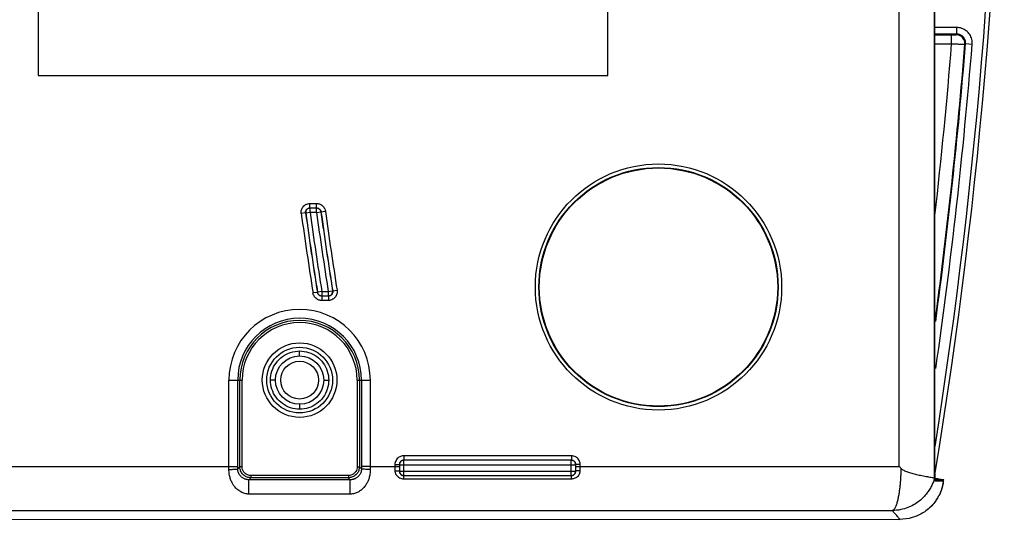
# Model space of a CAD drawing. Header units: inches. Extents: x 0 to 34, y 0 to 22.
# Tile 11 of 41: x 17.5 to 19.7, y 3 to 4.2. Entities that reach past the tile are written whole.
import ezdxf

# ---------------------------------------------------------------- set-up
doc = ezdxf.new("R2010")
doc.units = ezdxf.units.IN
doc.header["$LTSCALE"] = 1.87
doc.header["$MEASUREMENT"] = 0
doc.layers.get('0').update_dxf_attribs({"linetype": 'CONTINUOUS'})

msp = doc.modelspace()

# ---------------------------------------------------------------- linework, layer by layer
at = {"color": 7, "linetype": 'CONTINUOUS'}
for p, q in [((17.5145, 6.0905), (17.5145, 4.05)), ((17.5148, 6.0903), (17.5148, 4.0503)), ((18.8048, 4.0503), (18.8048, 6.0903)), ((18.805, 4.05), (18.8051, 6.0905)), ((19.4653, 3.1634), (19.4653, 4.9641)), ((19.5452, 3.1372), (19.5452, 4.8565)), ((19.5457, 3.1761), (19.5457, 4.8565)), ((19.5956, 4.1588), (19.5457, 4.1588)), ((19.5956, 4.1438), (19.5956, 4.1588)), ((19.5956, 4.1438), (19.5457, 4.1438)), ((19.5457, 4.1421), (19.5839, 4.1421)), ((19.5839, 4.1221), (19.5839, 4.1421)), ((19.594, 4.1423), (19.5956, 4.1438)), ((19.5457, 4.1221), (19.5839, 4.1221)), ((19.6139, 4.1207), (19.6155, 4.1222)), ((19.6155, 4.1222), (19.6304, 4.121)), ((17.5145, 4.05), (17.5148, 4.0503)), ((17.5145, 4.05), (18.805, 4.05)), ((17.5148, 4.0503), (18.8048, 4.0503)), ((18.805, 4.05), (18.8048, 4.0503)), ((18.1303, 3.7597), (18.1453, 3.7597)), ((18.1303, 3.7497), (18.1303, 3.7597)), ((18.1451, 3.7494), (18.1306, 3.7494)), ((18.1306, 3.7394), (18.1306, 3.7494)), ((18.1451, 3.7394), (18.1451, 3.7494)), ((18.1453, 3.7497), (18.1453, 3.7597)), ((18.1204, 3.7383), (18.1105, 3.737)), ((18.1207, 3.7381), (18.1204, 3.7383)), ((18.1306, 3.7394), (18.1207, 3.7381)), ((18.1451, 3.7394), (18.1306, 3.7394)), ((18.1451, 3.7394), (18.155, 3.7408)), ((18.155, 3.7408), (18.1552, 3.7411)), ((18.1552, 3.7411), (18.1651, 3.7424)), ((18.147, 3.5583), (18.1371, 3.5568)), ((18.1472, 3.5586), (18.147, 3.5583)), ((18.1571, 3.5601), (18.1472, 3.5586)), ((18.1569, 3.5499), (18.1569, 3.5399)), ((18.1571, 3.5601), (18.1716, 3.5601)), ((18.1571, 3.5601), (18.1571, 3.5501)), ((18.1571, 3.5501), (18.1716, 3.5501)), ((18.1716, 3.5601), (18.1815, 3.5617)), ((18.1716, 3.5601), (18.1716, 3.5501)), ((18.1719, 3.5499), (18.1719, 3.5399)), ((18.1815, 3.5617), (18.1818, 3.5614)), ((18.1818, 3.5614), (18.1916, 3.563)), ((18.1719, 3.5399), (18.1569, 3.5399)), ((18.1068, 3.414), (18.1068, 3.4253)), ((17.9466, 3.3593), (17.9764, 3.3593)), ((17.9466, 3.1568), (17.9466, 3.3593)), ((17.9666, 3.1634), (17.9666, 3.3593)), ((17.9714, 3.1629), (17.9714, 3.3593)), ((17.9764, 3.1629), (17.9764, 3.3593)), ((18.0521, 3.3593), (18.0408, 3.3593)), ((18.1615, 3.3593), (18.1728, 3.3593)), ((18.2372, 3.3593), (18.2669, 3.3593)), ((18.2372, 3.3593), (18.2372, 3.1629)), ((18.2422, 3.3593), (18.2422, 3.1629)), ((18.2469, 3.3593), (18.2469, 3.1634)), ((18.2669, 3.3593), (18.2669, 3.1568)), ((18.1068, 3.3046), (18.1068, 3.2933)), ((18.3227, 3.1677), (18.3327, 3.1677)), ((18.3227, 3.1677), (18.3227, 3.1538)), ((18.333, 3.1674), (18.7323, 3.1674)), ((18.333, 3.1674), (18.333, 3.1531)), ((18.7225, 3.1877), (18.3427, 3.1877)), ((18.3427, 3.1877), (18.3427, 3.1777)), ((18.7223, 3.1774), (18.343, 3.1774)), ((18.343, 3.1431), (18.343, 3.1774)), ((18.7223, 3.1431), (18.7223, 3.1774)), ((18.7225, 3.1877), (18.7225, 3.1777)), ((18.7323, 3.1531), (18.7323, 3.1674)), ((18.7425, 3.1677), (18.7325, 3.1677)), ((18.7425, 3.1538), (18.7425, 3.1677)), ((16.3696, 3.1634), (17.9666, 3.1634)), ((17.9666, 3.1581), (17.9714, 3.1629)), ((17.9764, 3.1629), (17.9714, 3.1629)), ((18.2372, 3.1629), (18.2422, 3.1629)), ((18.2469, 3.1581), (18.2422, 3.1629)), ((18.2669, 3.1634), (18.2469, 3.1634)), ((18.2669, 3.1634), (18.3227, 3.1634)), ((18.3227, 3.1634), (18.3327, 3.1634)), ((18.333, 3.1531), (18.7323, 3.1531)), ((18.7325, 3.1634), (19.4653, 3.1634)), ((17.9919, 3.1334), (17.9964, 3.1379)), ((18.2216, 3.1334), (17.9919, 3.1334)), ((17.9919, 3.1009), (17.9919, 3.1334)), ((18.2172, 3.1429), (17.9964, 3.1429)), ((17.9964, 3.1429), (17.9964, 3.1379)), ((18.2172, 3.1379), (17.9964, 3.1379)), ((18.2172, 3.1429), (18.2172, 3.1379)), ((18.2216, 3.1334), (18.2172, 3.1379)), ((18.2216, 3.1009), (18.2216, 3.1334)), ((18.3427, 3.1356), (18.3427, 3.1428)), ((18.3427, 3.1356), (18.7226, 3.1356)), ((18.343, 3.1431), (18.7223, 3.1431)), ((18.7226, 3.1356), (18.7226, 3.1428)), ((19.5662, 3.1329), (19.5462, 3.1329)), ((19.5462, 3.1311), (19.5658, 3.1307)), ((18.2216, 3.1009), (17.9919, 3.1009)), ((13.1967, 3.0635), (19.4497, 3.0635)), ((13.1799, 3.0437), (19.4666, 3.0436))]:
    msp.add_line(p, q, dxfattribs=at)
for centre, radius in [((18.9198, 3.5703), 0.279), ((18.9198, 3.5703), 0.271), ((18.9198, 3.5703), 0.27), ((18.1068, 3.3593), 0.0845), ((18.1068, 3.3593), 0.0745), ((18.1068, 3.3593), 0.0547), ((18.1068, 3.3593), 0.0429)]:
    msp.add_circle(centre, radius, dxfattribs=at)
for centre, radius, start, end in [((7.8208, 5.0703), 11.8824, 350.69529, 9.30422), ((7.8208, 5.0703), 11.8724, 350.98005, 9.01772), ((7.8208, 5.0703), 11.8013, 353.49286, 355.39154), ((7.8208, 5.0703), 11.8313, 352.37586, 355.39628), ((7.8208, 5.0703), 11.8327, 352.33394, 355.40397), ((7.8208, 5.0703), 11.8477, 351.82671, 355.40397), ((27.7638, 5.0702), 9.7449, 187.86377, 188.93476), ((27.7638, 5.0702), 9.7349, 187.86377, 188.93476), ((27.7638, 5.0702), 9.7347, 187.86555, 188.93343), ((27.7638, 5.0702), 9.7247, 187.86555, 188.93343), ((27.7638, 5.0702), 9.7103, 187.87721, 188.9467), ((27.7638, 5.0702), 9.7003, 187.87721, 188.9467), ((27.7638, 5.0702), 9.7001, 187.87586, 188.94851), ((27.7638, 5.0702), 9.6901, 187.87586, 188.94851), ((18.1068, 3.3593), 0.1602, 359.9998, 179.9998), ((18.1068, 3.3593), 0.1402, 359.9998, 179.9998), ((18.1068, 3.3593), 0.1354, 359.9998, 179.9998), ((18.1068, 3.3593), 0.1304, 359.9998, 179.9998), ((7.8207, 5.0703), 11.9041, 350.60573, 350.62274), ((7.8208, 5.0703), 11.9041, 350.60573, 350.63355)]:
    msp.add_arc(centre, radius, start, end, dxfattribs=at)
for points, knots in [([(19.6304, 4.121), (19.6307, 4.1248), (19.6301, 4.1326), (19.6253, 4.1433), (19.6174, 4.1519), (19.6071, 4.1575), (19.5994, 4.1588), (19.5956, 4.1588)], [0, 0, 0, 0, 0.200661, 0.400286, 0.599989, 0.799507, 1, 1, 1, 1]), ([(19.5839, 4.1421), (19.5844, 4.1421), (19.5852, 4.1421), (19.5865, 4.1421), (19.5878, 4.1421), (19.5891, 4.1422), (19.5904, 4.1422), (19.5916, 4.1422), (19.5927, 4.1422), (19.5934, 4.1423), (19.5939, 4.1422), (19.594, 4.1423)], [0, 0, 0, 0, 0.129427, 0.255404, 0.381808, 0.510865, 0.642348, 0.771368, 0.885344, 0.966767, 1, 1, 1, 1]), ([(19.6139, 4.1207), (19.6142, 4.1243), (19.6127, 4.1318), (19.605, 4.1402), (19.5976, 4.1423), (19.594, 4.1423)], [0, 0, 0, 0, 0.333323, 0.666677, 1, 1, 1, 1]), ([(19.6155, 4.1222), (19.6157, 4.1243), (19.6153, 4.1288), (19.6126, 4.1349), (19.608, 4.1398), (19.6022, 4.143), (19.5977, 4.1438), (19.5956, 4.1438)], [0, 0, 0, 0, 0.200319, 0.400077, 0.599944, 0.799638, 1, 1, 1, 1]), ([(19.5839, 4.1221), (19.5852, 4.1221), (19.5878, 4.1219), (19.5916, 4.1217), (19.5954, 4.1215), (19.5993, 4.1213), (19.6032, 4.1211), (19.6069, 4.121), (19.6102, 4.1208), (19.6124, 4.1208), (19.6136, 4.1206), (19.6139, 4.1207)], [0, 0, 0, 0, 0.129598, 0.255733, 0.382269, 0.51143, 0.642988, 0.772058, 0.886015, 0.967269, 1, 1, 1, 1]), ([(18.1117, 3.7468), (18.1122, 3.7482), (18.1135, 3.7508), (18.1165, 3.7544), (18.1204, 3.7573), (18.1236, 3.7586), (18.1252, 3.759)], [0, 0, 0, 0, 0.223276, 0.468471, 0.729924, 1, 1, 1, 1]), ([(18.1306, 3.7494), (18.1297, 3.7494), (18.1277, 3.7491), (18.1248, 3.7478), (18.1223, 3.7454), (18.1207, 3.742), (18.1205, 3.7394), (18.1207, 3.7381)], [0, 0, 0, 0, 0.168704, 0.351422, 0.549651, 0.765085, 1, 1, 1, 1]), ([(18.1234, 3.7469), (18.124, 3.7475), (18.1254, 3.7485), (18.1277, 3.7495), (18.1295, 3.7497), (18.1303, 3.7497)], [0, 0, 0, 0, 0.324745, 0.660086, 1, 1, 1, 1]), ([(18.155, 3.7408), (18.1548, 3.7418), (18.1542, 3.7439), (18.1522, 3.7467), (18.149, 3.7489), (18.1464, 3.7494), (18.1451, 3.7494)], [0, 0, 0, 0, 0.217549, 0.455208, 0.715303, 1, 1, 1, 1]), ([(18.1453, 3.7597), (18.1463, 3.7597), (18.1484, 3.7595), (18.1505, 3.759), (18.1515, 3.7587)], [0, 0, 0, 0, 0.471533, 1, 1, 1, 1]), ([(18.1453, 3.7497), (18.1458, 3.7497), (18.1469, 3.7496), (18.1485, 3.7492), (18.1502, 3.7485), (18.1519, 3.7473), (18.1529, 3.7462), (18.1534, 3.7456)], [0, 0, 0, 0, 0.158865, 0.336987, 0.536876, 0.758688, 1, 1, 1, 1]), ([(18.1515, 3.7587), (18.1527, 3.7583), (18.1552, 3.7572), (18.1586, 3.7548), (18.1617, 3.7515), (18.164, 3.7473), (18.1649, 3.7441), (18.1651, 3.7424)], [0, 0, 0, 0, 0.16848, 0.355425, 0.55883, 0.774867, 1, 1, 1, 1]), ([(18.1105, 3.737), (18.1104, 3.7379), (18.1102, 3.74), (18.1106, 3.7434), (18.1112, 3.7457), (18.1117, 3.7468)], [0, 0, 0, 0, 0.295197, 0.626441, 1, 1, 1, 1]), ([(18.1204, 3.7383), (18.1204, 3.7388), (18.1203, 3.7399), (18.1204, 3.7415), (18.121, 3.7434), (18.1219, 3.7452), (18.1229, 3.7464), (18.1234, 3.7469)], [0, 0, 0, 0, 0.157039, 0.333329, 0.532171, 0.755137, 1, 1, 1, 1]), ([(18.1534, 3.7456), (18.1538, 3.7449), (18.1547, 3.7435), (18.1551, 3.7419), (18.1552, 3.7411)], [0, 0, 0, 0, 0.489866, 1, 1, 1, 1]), ([(18.1507, 3.5409), (18.1495, 3.5412), (18.1471, 3.5423), (18.1436, 3.5447), (18.1406, 3.548), (18.1383, 3.5521), (18.1374, 3.5552), (18.1371, 3.5568)], [0, 0, 0, 0, 0.170489, 0.359569, 0.564604, 0.778586, 1, 1, 1, 1]), ([(18.1488, 3.5539), (18.1484, 3.5546), (18.1476, 3.556), (18.1471, 3.5575), (18.147, 3.5583)], [0, 0, 0, 0, 0.491608, 1, 1, 1, 1]), ([(18.1472, 3.5586), (18.1474, 3.5576), (18.148, 3.5555), (18.1501, 3.5527), (18.1532, 3.5506), (18.1558, 3.5501), (18.1571, 3.5501)], [0, 0, 0, 0, 0.217901, 0.45571, 0.715705, 1, 1, 1, 1]), ([(18.1569, 3.5499), (18.1564, 3.5499), (18.1553, 3.5499), (18.1537, 3.5503), (18.152, 3.5511), (18.1503, 3.5523), (18.1493, 3.5533), (18.1488, 3.5539)], [0, 0, 0, 0, 0.1592, 0.337594, 0.537602, 0.759454, 1, 1, 1, 1]), ([(18.1716, 3.5501), (18.1725, 3.5501), (18.1746, 3.5504), (18.1774, 3.5518), (18.1799, 3.5542), (18.1815, 3.5577), (18.1817, 3.5603), (18.1815, 3.5617)], [0, 0, 0, 0, 0.168452, 0.351076, 0.549278, 0.764741, 1, 1, 1, 1]), ([(18.1788, 3.5527), (18.1783, 3.5521), (18.1769, 3.5511), (18.1745, 3.5501), (18.1728, 3.5499), (18.1719, 3.5499)], [0, 0, 0, 0, 0.325234, 0.660603, 1, 1, 1, 1]), ([(18.1907, 3.553), (18.1902, 3.5516), (18.1888, 3.5489), (18.1859, 3.5453), (18.1819, 3.5423), (18.1787, 3.541), (18.1771, 3.5405)], [0, 0, 0, 0, 0.223333, 0.46871, 0.730237, 1, 1, 1, 1]), ([(18.1818, 3.5614), (18.1818, 3.5609), (18.1819, 3.5599), (18.1818, 3.5582), (18.1813, 3.5563), (18.1804, 3.5544), (18.1794, 3.5532), (18.1788, 3.5527)], [0, 0, 0, 0, 0.156797, 0.332914, 0.531712, 0.754841, 1, 1, 1, 1]), ([(18.1916, 3.563), (18.1918, 3.562), (18.192, 3.5599), (18.1917, 3.5565), (18.1911, 3.5541), (18.1907, 3.553)], [0, 0, 0, 0, 0.294984, 0.626192, 1, 1, 1, 1]), ([(18.1569, 3.5399), (18.1559, 3.5399), (18.1538, 3.54), (18.1517, 3.5405), (18.1507, 3.5409)], [0, 0, 0, 0, 0.471684, 1, 1, 1, 1]), ([(18.0408, 3.3593), (18.0408, 3.3661), (18.043, 3.38), (18.0525, 3.3987), (18.0674, 3.4136), (18.086, 3.4231), (18.0999, 3.4253), (18.1068, 3.4253)], [0, 0, 0, 0, 0.199729, 0.399879, 0.600106, 0.800262, 1, 1, 1, 1]), ([(18.1068, 3.4253), (18.1137, 3.4253), (18.1275, 3.4231), (18.1462, 3.4136), (18.1611, 3.3987), (18.1706, 3.38), (18.1728, 3.3661), (18.1728, 3.3593)], [0, 0, 0, 0, 0.199738, 0.399894, 0.600122, 0.800271, 1, 1, 1, 1]), ([(18.1068, 3.2933), (18.0999, 3.2933), (18.086, 3.2955), (18.0674, 3.305), (18.0525, 3.3198), (18.043, 3.3385), (18.0408, 3.3524), (18.0408, 3.3593)], [0, 0, 0, 0, 0.199738, 0.399894, 0.600122, 0.800271, 1, 1, 1, 1]), ([(18.1728, 3.3593), (18.1728, 3.3524), (18.1706, 3.3385), (18.1611, 3.3198), (18.1462, 3.305), (18.1275, 3.2955), (18.1137, 3.2933), (18.1068, 3.2933)], [0, 0, 0, 0, 0.199729, 0.399879, 0.600106, 0.800262, 1, 1, 1, 1]), ([(18.3355, 3.1864), (18.3342, 3.1858), (18.3315, 3.1845), (18.3279, 3.1814), (18.325, 3.1774), (18.3238, 3.1743), (18.3233, 3.1727)], [0, 0, 0, 0, 0.227037, 0.474225, 0.734639, 1, 1, 1, 1]), ([(18.334, 3.1725), (18.3335, 3.1718), (18.3329, 3.1702), (18.3327, 3.1685), (18.3327, 3.1677)], [0, 0, 0, 0, 0.499388, 1, 1, 1, 1]), ([(18.343, 3.1774), (18.3418, 3.1774), (18.3395, 3.177), (18.3362, 3.1751), (18.3336, 3.1718), (18.333, 3.1689), (18.333, 3.1674)], [0, 0, 0, 0, 0.214969, 0.4515, 0.712299, 1, 1, 1, 1]), ([(18.3427, 3.1777), (18.3421, 3.1777), (18.3409, 3.1776), (18.339, 3.1771), (18.3371, 3.1761), (18.3353, 3.1746), (18.3344, 3.1733), (18.334, 3.1725)], [0, 0, 0, 0, 0.161849, 0.343927, 0.546721, 0.76746, 1, 1, 1, 1]), ([(18.3427, 3.1877), (18.3416, 3.1877), (18.3391, 3.1875), (18.3367, 3.1868), (18.3355, 3.1864)], [0, 0, 0, 0, 0.470497, 1, 1, 1, 1]), ([(18.7323, 3.1674), (18.7323, 3.1685), (18.7319, 3.1709), (18.73, 3.1742), (18.7267, 3.1768), (18.7238, 3.1774), (18.7223, 3.1774)], [0, 0, 0, 0, 0.214969, 0.4515, 0.712299, 1, 1, 1, 1]), ([(18.7274, 3.1764), (18.7266, 3.1768), (18.7251, 3.1775), (18.7234, 3.1777), (18.7225, 3.1777)], [0, 0, 0, 0, 0.499388, 1, 1, 1, 1]), ([(18.7325, 3.1677), (18.7325, 3.1683), (18.7324, 3.1695), (18.7319, 3.1714), (18.7309, 3.1733), (18.7294, 3.1751), (18.7281, 3.176), (18.7274, 3.1764)], [0, 0, 0, 0, 0.161849, 0.343927, 0.546721, 0.76746, 1, 1, 1, 1]), ([(18.7412, 3.1748), (18.7407, 3.1762), (18.7393, 3.1789), (18.7363, 3.1825), (18.7323, 3.1854), (18.7292, 3.1866), (18.7275, 3.187)], [0, 0, 0, 0, 0.227037, 0.474225, 0.734639, 1, 1, 1, 1]), ([(18.7425, 3.1677), (18.7425, 3.1688), (18.7423, 3.1713), (18.7417, 3.1736), (18.7412, 3.1748)], [0, 0, 0, 0, 0.470497, 1, 1, 1, 1]), ([(19.5462, 3.1465), (19.546, 3.1511), (19.5458, 3.1609), (19.5457, 3.1708), (19.5457, 3.1761)], [0, 0, 0, 0, 0.465608, 1, 1, 1, 1]), ([(17.9466, 3.1568), (17.9499, 3.1568), (17.9561, 3.1566), (17.9616, 3.1579), (17.9664, 3.1572), (17.9666, 3.1581)], [0, 0, 0, 0, 0.492803, 0.857144, 1, 1, 1, 1]), ([(17.9919, 3.1009), (17.9905, 3.1009), (17.9875, 3.1011), (17.9828, 3.102), (17.9781, 3.1035), (17.9733, 3.1057), (17.9687, 3.1087), (17.9644, 3.1123), (17.9602, 3.1167), (17.9563, 3.122), (17.9526, 3.1286), (17.9495, 3.1366), (17.9472, 3.1461), (17.9466, 3.1531), (17.9466, 3.1568)], [0, 0, 0, 0, 0.054835, 0.113789, 0.176817, 0.243112, 0.311561, 0.381555, 0.455735, 0.537825, 0.631232, 0.738021, 0.860287, 1, 1, 1, 1]), ([(17.9666, 3.1581), (17.9666, 3.159), (17.9666, 3.1608), (17.9666, 3.1625), (17.9666, 3.1634)], [0, 0, 0, 0, 0.499773, 1, 1, 1, 1]), ([(17.9919, 3.1334), (17.9911, 3.1334), (17.9894, 3.1335), (17.9869, 3.1339), (17.9842, 3.1345), (17.9816, 3.1355), (17.979, 3.1368), (17.9766, 3.1384), (17.9743, 3.1403), (17.9721, 3.1427), (17.97, 3.1456), (17.9682, 3.1491), (17.967, 3.1533), (17.9666, 3.1565), (17.9666, 3.1581)], [0, 0, 0, 0, 0.061829, 0.12799, 0.19797, 0.270367, 0.343526, 0.41651, 0.491827, 0.572871, 0.662484, 0.762212, 0.873898, 1, 1, 1, 1]), ([(17.9964, 3.1379), (17.9941, 3.1379), (17.9892, 3.1385), (17.9821, 3.1418), (17.976, 3.1476), (17.9722, 3.155), (17.9714, 3.1604), (17.9714, 3.1629)], [0, 0, 0, 0, 0.175737, 0.372027, 0.589898, 0.806619, 1, 1, 1, 1]), ([(17.9964, 3.1429), (17.9945, 3.1429), (17.9906, 3.1434), (17.985, 3.146), (17.9801, 3.1506), (17.977, 3.1565), (17.9764, 3.1609), (17.9764, 3.1629)], [0, 0, 0, 0, 0.175578, 0.371712, 0.589678, 0.806744, 1, 1, 1, 1]), ([(18.2422, 3.1629), (18.2422, 3.1606), (18.2415, 3.1557), (18.2383, 3.1486), (18.2325, 3.1425), (18.2251, 3.1387), (18.2197, 3.1379), (18.2172, 3.1379)], [0, 0, 0, 0, 0.175737, 0.372027, 0.589898, 0.806619, 1, 1, 1, 1]), ([(18.2372, 3.1629), (18.2372, 3.161), (18.2366, 3.1571), (18.234, 3.1515), (18.2294, 3.1466), (18.2235, 3.1435), (18.2192, 3.1429), (18.2172, 3.1429)], [0, 0, 0, 0, 0.175578, 0.371712, 0.589678, 0.806744, 1, 1, 1, 1]), ([(18.2469, 3.1581), (18.2469, 3.1565), (18.2466, 3.1535), (18.2454, 3.1494), (18.2438, 3.146), (18.2419, 3.1432), (18.2398, 3.1409), (18.2377, 3.139), (18.2356, 3.1375), (18.2335, 3.1363), (18.2314, 3.1353), (18.2292, 3.1345), (18.2268, 3.1339), (18.2243, 3.1335), (18.2225, 3.1334), (18.2216, 3.1334)], [0, 0, 0, 0, 0.12149, 0.228954, 0.324586, 0.410784, 0.48951, 0.561568, 0.627328, 0.688165, 0.746432, 0.80483, 0.865861, 0.930839, 1, 1, 1, 1]), ([(18.2669, 3.1568), (18.2669, 3.1532), (18.2664, 3.1465), (18.2643, 3.1373), (18.2614, 3.1296), (18.258, 3.1231), (18.2543, 3.1179), (18.2505, 3.1136), (18.2467, 3.1101), (18.2429, 3.1074), (18.2391, 3.1052), (18.2352, 3.1034), (18.231, 3.102), (18.2264, 3.1011), (18.2233, 3.1009), (18.2216, 3.1009)], [0, 0, 0, 0, 0.134639, 0.252379, 0.355053, 0.445305, 0.52554, 0.597044, 0.660692, 0.718281, 0.772384, 0.82572, 0.8807, 0.938643, 1, 1, 1, 1]), ([(18.2469, 3.1634), (18.2469, 3.1625), (18.2469, 3.1608), (18.2469, 3.159), (18.2469, 3.1581)], [0, 0, 0, 0, 0.499829, 1, 1, 1, 1]), ([(18.2669, 3.1568), (18.2636, 3.1568), (18.2575, 3.1566), (18.252, 3.1578), (18.2472, 3.1572), (18.2469, 3.1581)], [0, 0, 0, 0, 0.492797, 0.857138, 1, 1, 1, 1]), ([(18.3227, 3.1538), (18.3227, 3.1528), (18.3229, 3.1505), (18.3236, 3.1483), (18.324, 3.1472)], [0, 0, 0, 0, 0.471184, 1, 1, 1, 1]), ([(18.3227, 3.1538), (18.3244, 3.1538), (18.3275, 3.1539), (18.3301, 3.1533), (18.3327, 3.1533), (18.3327, 3.1529)], [0, 0, 0, 0, 0.492764, 0.856459, 1, 1, 1, 1]), ([(18.324, 3.1472), (18.3246, 3.146), (18.326, 3.1435), (18.329, 3.1403), (18.333, 3.1377), (18.3376, 3.136), (18.341, 3.1356), (18.3427, 3.1356)], [0, 0, 0, 0, 0.172361, 0.362656, 0.567755, 0.78201, 1, 1, 1, 1]), ([(18.3327, 3.1529), (18.3327, 3.1523), (18.3328, 3.151), (18.3333, 3.1491), (18.3343, 3.1472), (18.3358, 3.1454), (18.3371, 3.1445), (18.3378, 3.1441)], [0, 0, 0, 0, 0.164665, 0.348178, 0.55057, 0.769443, 1, 1, 1, 1]), ([(18.333, 3.1531), (18.333, 3.152), (18.3334, 3.1496), (18.3353, 3.1464), (18.3386, 3.1438), (18.3415, 3.1431), (18.343, 3.1431)], [0, 0, 0, 0, 0.214969, 0.4515, 0.712299, 1, 1, 1, 1]), ([(18.7223, 3.1431), (18.7234, 3.1431), (18.7257, 3.1435), (18.729, 3.1454), (18.7316, 3.1487), (18.7323, 3.1516), (18.7323, 3.1531)], [0, 0, 0, 0, 0.214969, 0.4515, 0.712299, 1, 1, 1, 1]), ([(18.7226, 3.1428), (18.7231, 3.1428), (18.7243, 3.1429), (18.7261, 3.1434), (18.7279, 3.1443), (18.7297, 3.1457), (18.7307, 3.1469), (18.7311, 3.1476)], [0, 0, 0, 0, 0.161004, 0.339953, 0.539272, 0.759522, 1, 1, 1, 1]), ([(18.7294, 3.1367), (18.7306, 3.1371), (18.7332, 3.1382), (18.7368, 3.1408), (18.7398, 3.1442), (18.7412, 3.1471), (18.7417, 3.1486)], [0, 0, 0, 0, 0.226031, 0.471315, 0.733112, 1, 1, 1, 1]), ([(18.7311, 3.1476), (18.7315, 3.1484), (18.7323, 3.1501), (18.7325, 3.1519), (18.7325, 3.1529)], [0, 0, 0, 0, 0.484448, 1, 1, 1, 1]), ([(18.7425, 3.1538), (18.7409, 3.1538), (18.7378, 3.1539), (18.7351, 3.1533), (18.7326, 3.1533), (18.7325, 3.1529)], [0, 0, 0, 0, 0.492764, 0.856459, 1, 1, 1, 1]), ([(18.7417, 3.1486), (18.7417, 3.1486), (18.7423, 3.1503), (18.7425, 3.1521), (18.7425, 3.1538)], [0, 0, 0, 0, 0.031929, 1, 1, 1, 1]), ([(19.4689, 3.1593), (19.4689, 3.1563), (19.4688, 3.1505), (19.4684, 3.1417), (19.4679, 3.1331), (19.4672, 3.1243), (19.4663, 3.1153), (19.4651, 3.1061), (19.4636, 3.0969), (19.4618, 3.0878), (19.4596, 3.0794), (19.457, 3.0721), (19.4541, 3.0666), (19.4512, 3.0638), (19.4497, 3.0635)], [0, 0, 0, 0, 0.089792, 0.176671, 0.262972, 0.350547, 0.440758, 0.534006, 0.628917, 0.722361, 0.810755, 0.889772, 0.954004, 1, 1, 1, 1]), ([(19.4653, 3.1634), (19.4659, 3.1627), (19.4671, 3.1614), (19.4683, 3.16), (19.469, 3.1593)], [0, 0, 0, 0, 0.501026, 1, 1, 1, 1]), ([(19.469, 3.1593), (19.4698, 3.1584), (19.4719, 3.1567), (19.4754, 3.1547), (19.4794, 3.1529), (19.4838, 3.1512), (19.4886, 3.1497), (19.4937, 3.1482), (19.4991, 3.1468), (19.5047, 3.1454), (19.5106, 3.1441), (19.5166, 3.1428), (19.5228, 3.1416), (19.5288, 3.1405), (19.5344, 3.1395), (19.5392, 3.1386), (19.5427, 3.1379), (19.5446, 3.1374), (19.5452, 3.1372)], [0, 0, 0, 0, 0.046755, 0.098124, 0.152882, 0.211588, 0.274358, 0.340973, 0.410797, 0.482954, 0.558042, 0.6358, 0.714811, 0.79254, 0.865168, 0.928001, 0.975748, 1, 1, 1, 1]), ([(18.3378, 3.1441), (18.3386, 3.1437), (18.3401, 3.143), (18.3418, 3.1428), (18.3427, 3.1428)], [0, 0, 0, 0, 0.49801, 1, 1, 1, 1]), ([(18.7226, 3.1356), (18.7237, 3.1356), (18.726, 3.1358), (18.7282, 3.1363), (18.7294, 3.1367)], [0, 0, 0, 0, 0.475009, 1, 1, 1, 1]), ([(19.5425, 3.1288), (19.5414, 3.1259), (19.5388, 3.12), (19.534, 3.1112), (19.5279, 3.1023), (19.5201, 3.0933), (19.5104, 3.0846), (19.4987, 3.0766), (19.4846, 3.0698), (19.4681, 3.0649), (19.4561, 3.0636), (19.4497, 3.0635)], [0, 0, 0, 0, 0.076734, 0.159088, 0.248957, 0.347373, 0.454721, 0.57196, 0.700778, 0.842733, 1, 1, 1, 1]), ([(19.5648, 3.1253), (19.5633, 3.1168), (19.5576, 3.0994), (19.5423, 3.0763), (19.5206, 3.0579), (19.4947, 3.0463), (19.4759, 3.0436), (19.4666, 3.0436)], [0, 0, 0, 0, 0.187467, 0.391608, 0.594061, 0.797876, 1, 1, 1, 1]), ([(19.5467, 3.1365), (19.5466, 3.1365), (19.5462, 3.1367), (19.5457, 3.1369), (19.5454, 3.1371), (19.5452, 3.1372)], [0, 0, 0, 0, 0.338547, 0.671863, 1, 1, 1, 1]), ([(19.5462, 3.1311), (19.5458, 3.1311), (19.5465, 3.134), (19.5465, 3.1351), (19.5467, 3.1365)], [0, 0, 0, 0, 0.251451, 1, 1, 1, 1]), ([(19.5577, 3.1022), (19.5581, 3.1031), (19.5614, 3.1107), (19.5637, 3.1186), (19.565, 3.1257)], [0, 0, 0, 0, 0.122023, 1, 1, 1, 1]), ([(19.5593, 3.1344), (19.5604, 3.1341), (19.5616, 3.1339), (19.5628, 3.1336), (19.5628, 3.1336)], [0, 0, 0, 0, 0.989474, 1, 1, 1, 1]), ([(19.5652, 3.1272), (19.5647, 3.1278), (19.5637, 3.129), (19.5627, 3.1302), (19.5622, 3.1308)], [0, 0, 0, 0, 0.499968, 1, 1, 1, 1]), ([(19.5437, 3.0798), (19.5449, 3.0813), (19.5489, 3.0864), (19.5523, 3.0919), (19.5545, 3.0958)], [0, 0, 0, 0, 0.300768, 1, 1, 1, 1]), ([(19.4666, 3.0436), (19.4647, 3.0459), (19.461, 3.0503), (19.4554, 3.0569), (19.4516, 3.0613), (19.4497, 3.0635)], [0, 0, 0, 0, 0.333173, 0.666506, 1, 1, 1, 1])]:
    msp.add_open_spline(points, degree=3, knots=knots, dxfattribs=at)
for points in [[(18.1252, 3.759), (18.1269, 3.7595), (18.1286, 3.7597), (18.1303, 3.7597)], [(18.1732, 3.5399), (18.1728, 3.5399), (18.1723, 3.5399), (18.1719, 3.5399)], [(18.1771, 3.5405), (18.1758, 3.5402), (18.1745, 3.54), (18.1732, 3.5399)], [(18.3233, 3.1727), (18.3229, 3.1711), (18.3227, 3.1694), (18.3227, 3.1677)], [(18.7275, 3.187), (18.7259, 3.1875), (18.7242, 3.1877), (18.7225, 3.1877)], [(19.5467, 3.1365), (19.5465, 3.1398), (19.5463, 3.1431), (19.5462, 3.1465)], [(19.5452, 3.1372), (19.5444, 3.1343), (19.5435, 3.1315), (19.5425, 3.1288)], [(19.5467, 3.1368), (19.5476, 3.1366), (19.5485, 3.1365), (19.5493, 3.1363)], [(19.5493, 3.1363), (19.551, 3.136), (19.5527, 3.1357), (19.5544, 3.1353)], [(19.5544, 3.1353), (19.556, 3.135), (19.5576, 3.1347), (19.5593, 3.1344)], [(19.5652, 3.1272), (19.5651, 3.1266), (19.565, 3.1259), (19.5648, 3.1253)], [(19.565, 3.1257), (19.5651, 3.1262), (19.5652, 3.1267), (19.5653, 3.1272)], [(19.5545, 3.0958), (19.5556, 3.0979), (19.5567, 3.1001), (19.5577, 3.1022)], [(19.5378, 3.0734), (19.5399, 3.0754), (19.5418, 3.0776), (19.5437, 3.0798)]]:
    msp.add_open_spline(points, degree=3, dxfattribs=at)

doc.saveas('drawing.dxf')
